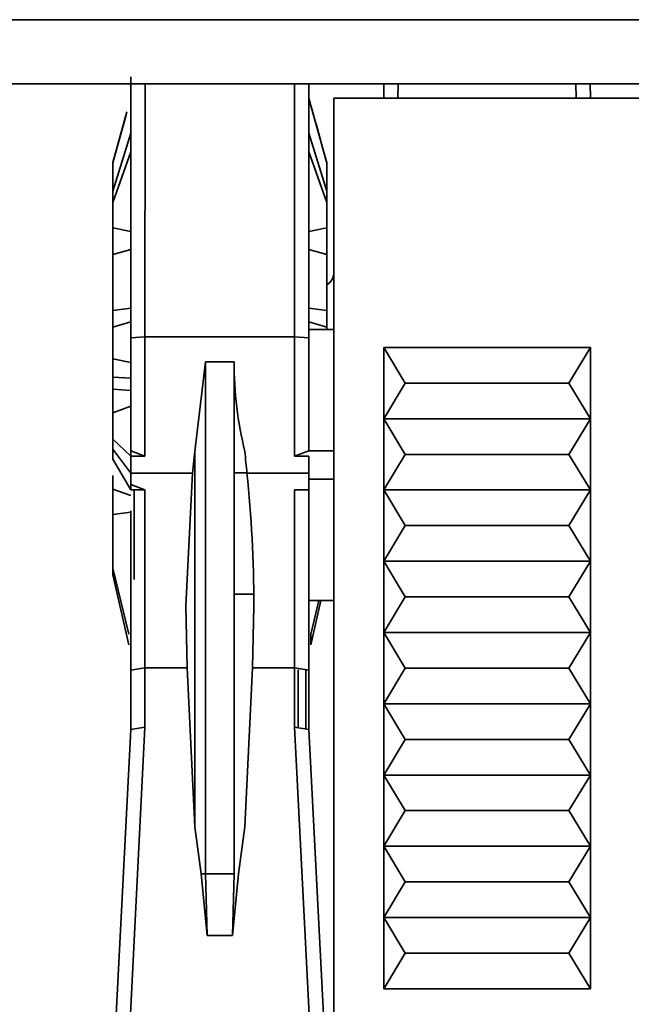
# Model space of a CAD drawing. Header units: millimetres. Extents: x 0 to 420, y 0 to 297.
# Tile 8 of 119: x 120.43 to 124.72, y 106.53 to 113.44. Entities that reach past the tile are written whole.
import ezdxf

# ---------------------------------------------------------------- set-up
doc = ezdxf.new("R2010")
doc.units = ezdxf.units.MM
doc.linetypes.add('CENTERX2', pattern=[20.32, 12.7, -2.54, 2.54, -2.54])

msp = doc.modelspace()

# ---------------------------------------------------------------- linework, layer by layer
at = {"color": 7, "linetype": 'Continuous', "lineweight": 35}
for p, q in [((92.3066, 113.4422), (206.9816, 113.4422)), ((121.2065, 113.0417), (121.2066, 111.209)), ((206.9816, 112.9922), (92.3066, 112.9922)), ((121.3065, 111.2174), (121.3066, 112.9922)), ((122.3565, 112.9922), (122.3565, 111.2174)), ((122.4565, 112.9922), (122.4565, 111.209)), ((122.9826, 112.9922), (122.9815, 112.8922)), ((124.4315, 112.8922), (124.4305, 112.9922)), ((122.6315, 112.8922), (122.6315, 106.0922)), ((122.6315, 112.8922), (125.6565, 112.8922)), ((122.4565, 112.8897), (122.5815, 112.4373)), ((121.1798, 112.7959), (121.0815, 112.4408)), ((121.0815, 112.4373), (121.1721, 112.7651)), ((121.0815, 112.2379), (121.2066, 112.6466)), ((122.5815, 112.2379), (122.4565, 112.6466)), ((121.0815, 112.1587), (121.2066, 112.5147)), ((122.4565, 112.5147), (122.5815, 112.1587)), ((121.0815, 112.4408), (121.0815, 112.4373)), ((121.0815, 112.2379), (121.0815, 112.4373)), ((122.5815, 112.4408), (122.5815, 112.4373)), ((122.5815, 112.4373), (122.5815, 112.2379)), ((121.0815, 112.2379), (121.0815, 112.1587)), ((122.5815, 112.2379), (122.5815, 112.1587)), ((121.0815, 112.1587), (121.0815, 111.9825)), ((122.5815, 112.1587), (122.5815, 111.9825)), ((121.0815, 111.9825), (121.2066, 111.9561)), ((122.4565, 111.9561), (122.5815, 111.9825)), ((122.5815, 111.9825), (122.5815, 111.7935)), ((121.2066, 111.8301), (121.0815, 111.7935)), ((122.5815, 111.7935), (122.4565, 111.8301)), ((122.5815, 111.7935), (122.5815, 111.4005)), ((121.2066, 111.7399), (121.2066, 111.6257)), ((121.0815, 111.4005), (121.2066, 111.418)), ((122.4565, 111.418), (122.5815, 111.4005)), ((122.5815, 111.4005), (122.5815, 111.2858)), ((121.2066, 111.3224), (121.0815, 111.2858)), ((122.5815, 111.2858), (122.4565, 111.3224)), ((122.4565, 111.2672), (122.6315, 111.2672)), ((122.5815, 111.2858), (122.5815, 111.2672)), ((121.3065, 111.2174), (121.2066, 111.209)), ((121.3065, 111.2174), (121.3065, 110.3788)), ((122.3565, 111.2174), (121.3065, 111.2174)), ((122.3565, 110.3788), (122.3565, 111.2174)), ((122.4565, 111.209), (122.3565, 111.2174)), ((122.4565, 111.209), (122.4565, 110.416)), ((123.1315, 110.8922), (122.9815, 111.1422)), ((122.9815, 111.1422), (124.4315, 111.1422)), ((122.9815, 110.6422), (122.9815, 111.1422)), ((124.4315, 111.1422), (124.2815, 110.8922)), ((124.4315, 111.1422), (124.4315, 110.6422)), ((121.0815, 111.0631), (121.2066, 111.0361)), ((121.6557, 110.4127), (121.7315, 111.0422)), ((121.7315, 111.0422), (121.9315, 111.0422)), ((121.7316, 107.4499), (121.7315, 111.0422)), ((121.9315, 111.0422), (121.9315, 107.4499)), ((121.0815, 110.933), (121.0815, 110.8503)), ((121.2066, 110.9277), (121.0815, 110.933)), ((122.9815, 110.6422), (123.1315, 110.8922)), ((124.2815, 110.8922), (123.1315, 110.8922)), ((124.2815, 110.8922), (124.4315, 110.6422)), ((121.0815, 110.8503), (121.2066, 110.841)), ((121.0815, 110.683), (121.2066, 110.7294)), ((121.0815, 110.683), (121.0815, 110.4989)), ((122.9815, 110.6422), (124.4315, 110.6422)), ((122.9815, 110.1422), (122.9815, 110.6422)), ((123.1315, 110.3922), (122.9815, 110.6422)), ((124.4315, 110.6422), (124.2815, 110.3922)), ((124.4315, 110.6422), (124.4315, 110.1422)), ((121.2066, 110.3788), (121.0815, 110.4989)), ((121.0815, 110.4989), (121.0815, 110.4275)), ((121.0815, 110.4275), (121.2066, 110.2598)), ((121.0815, 110.4275), (121.0815, 110.3587)), ((121.2066, 110.416), (121.3065, 110.3788)), ((121.2066, 110.416), (121.2066, 110.3788)), ((121.641, 110.2598), (121.6557, 110.4127)), ((121.6557, 107.7789), (121.6557, 110.4127)), ((122.3565, 110.3788), (122.4565, 110.416)), ((121.2066, 110.1442), (121.0815, 110.3587)), ((121.2066, 110.3788), (121.2066, 110.2598)), ((121.3065, 110.3788), (121.2066, 110.3788)), ((122.4565, 110.3788), (122.3565, 110.3788)), ((122.4565, 110.3788), (122.4565, 110.2598)), ((122.9815, 110.1422), (123.1315, 110.3922)), ((123.1315, 110.3922), (124.2815, 110.3922)), ((124.2815, 110.3922), (124.4315, 110.1422)), ((121.0815, 110.2445), (121.0815, 110.1476)), ((121.2066, 110.2598), (121.641, 110.2598)), ((121.2066, 110.2598), (121.2066, 110.1442)), ((121.5928, 109.3283), (121.641, 110.2598)), ((122.0221, 110.2598), (122.4565, 110.2598)), ((122.4565, 110.1442), (122.4565, 110.2598)), ((121.0815, 110.1476), (121.2066, 110.1039)), ((121.2066, 110.1814), (121.3065, 110.1442)), ((121.3065, 110.1442), (121.2066, 110.1442)), ((121.3065, 108.8942), (121.3065, 110.1442)), ((122.3565, 110.1442), (122.3565, 108.8942)), ((122.4565, 110.1442), (122.3565, 110.1442)), ((122.4565, 110.1814), (122.4565, 108.8768)), ((122.9815, 110.1422), (124.4315, 110.1422)), ((123.1315, 109.8922), (122.9815, 110.1422)), ((122.9815, 109.6422), (122.9815, 110.1422)), ((124.4315, 110.1422), (124.2815, 109.8922)), ((124.4315, 110.1422), (124.4315, 109.6422)), ((121.0815, 109.9699), (121.2066, 109.9855)), ((121.0815, 109.9699), (121.0815, 109.5946)), ((122.9815, 109.6422), (123.1315, 109.8922)), ((123.1315, 109.8922), (124.2815, 109.8922)), ((124.2815, 109.8922), (124.4315, 109.6422)), ((121.0815, 109.5946), (121.0815, 109.5479)), ((121.1933, 109.1295), (121.0815, 109.5946)), ((123.1315, 109.3922), (122.9815, 109.6422)), ((122.9815, 109.6422), (124.4315, 109.6422)), ((122.9815, 109.1422), (122.9815, 109.6422)), ((124.4315, 109.6422), (124.2815, 109.3922)), ((124.4315, 109.6422), (124.4315, 109.1422)), ((121.1933, 109.0548), (121.0815, 109.5479)), ((122.9815, 109.1422), (123.1315, 109.3922)), ((123.1315, 109.3922), (124.2815, 109.3922)), ((124.2815, 109.3922), (124.4315, 109.1422)), ((121.5928, 109.3283), (121.603, 108.8942)), ((122.0601, 108.8942), (122.0703, 109.3283)), ((122.4565, 109.3672), (122.6315, 109.3672)), ((122.5269, 109.3672), (122.4697, 109.1295)), ((122.5406, 109.3672), (122.4697, 109.0548)), ((122.4697, 109.1295), (122.4697, 109.0548)), ((123.1315, 108.8922), (122.9815, 109.1422)), ((122.9815, 109.1422), (124.4315, 109.1422)), ((122.9815, 108.6422), (122.9815, 109.1422)), ((124.4315, 109.1422), (124.2815, 108.8922)), ((124.4315, 109.1422), (124.4315, 108.6422)), ((121.2066, 108.8768), (121.3065, 108.8942)), ((121.3065, 108.8942), (121.603, 108.8942)), ((121.3065, 108.4773), (121.3065, 108.8942)), ((121.603, 108.8942), (121.6557, 107.7789)), ((122.0074, 107.7789), (122.0601, 108.8942)), ((122.3565, 108.8942), (122.0601, 108.8942)), ((122.3565, 108.8942), (122.3565, 108.4773)), ((122.4565, 108.8768), (122.3565, 108.8942)), ((122.9815, 108.6422), (123.1315, 108.8922)), ((124.2815, 108.8922), (123.1315, 108.8922)), ((124.2815, 108.8922), (124.4315, 108.6422)), ((121.2066, 108.4624), (121.2066, 108.8768)), ((122.3815, 108.8811), (122.3815, 108.4736)), ((122.4342, 108.4657), (122.4342, 108.8807)), ((122.4565, 108.4624), (122.4565, 108.8768)), ((121.2066, 108.7429), (121.2065, 108.4718)), ((122.9815, 108.1422), (122.9815, 108.6422)), ((123.1315, 108.3922), (122.9815, 108.6422)), ((124.4315, 108.6422), (122.9815, 108.6422)), ((124.4315, 108.6422), (124.2815, 108.3922)), ((124.4315, 108.6422), (124.4315, 108.1422)), ((121.1815, 106.0153), (121.3065, 108.4773)), ((121.3065, 108.4773), (121.2065, 108.4624)), ((122.3565, 108.4773), (122.4815, 106.0153)), ((122.3565, 108.4773), (122.4566, 108.4624)), ((121.0815, 106.0004), (121.2066, 108.4624)), ((122.4565, 108.4624), (122.5815, 106.0004)), ((122.9815, 108.1422), (123.1315, 108.3922)), ((124.2815, 108.3922), (123.1315, 108.3922)), ((124.2815, 108.3922), (124.4315, 108.1422)), ((122.9815, 107.6422), (122.9815, 108.1422)), ((123.1315, 107.8922), (122.9815, 108.1422)), ((124.4315, 108.1422), (122.9815, 108.1422)), ((124.4315, 108.1422), (124.2815, 107.8922)), ((124.4315, 108.1422), (124.4315, 107.6422)), ((122.9815, 107.6422), (123.1315, 107.8922)), ((124.2815, 107.8922), (123.1315, 107.8922)), ((124.2815, 107.8922), (124.4315, 107.6422)), ((121.6557, 107.7789), (121.7013, 107.4499)), ((121.9618, 107.4499), (122.0074, 107.7789)), ((123.1315, 107.3922), (122.9815, 107.6422)), ((124.4315, 107.6422), (122.9815, 107.6422)), ((122.9815, 107.1422), (122.9815, 107.6422)), ((124.4315, 107.6422), (124.2815, 107.3922)), ((124.4315, 107.6422), (124.4315, 107.1422)), ((121.7013, 107.4499), (121.7422, 107.0157)), ((121.7013, 107.4499), (121.7316, 107.4499)), ((121.7422, 107.0157), (121.7316, 107.4499)), ((121.9315, 107.4499), (121.7316, 107.4499)), ((121.9208, 107.0157), (121.9618, 107.4499)), ((121.9208, 107.0157), (121.9315, 107.4499)), ((122.9815, 107.1422), (123.1315, 107.3922)), ((124.2815, 107.3922), (123.1315, 107.3922)), ((124.2815, 107.3922), (124.4315, 107.1422)), ((124.4315, 107.1422), (122.9815, 107.1422)), ((123.1315, 106.8922), (122.9815, 107.1422)), ((122.9815, 106.6422), (122.9815, 107.1422)), ((124.4315, 107.1422), (124.2815, 106.8922)), ((124.4315, 107.1422), (124.4315, 106.6422)), ((121.7422, 107.0157), (121.9208, 107.0157)), ((122.9815, 106.6422), (123.1315, 106.8922)), ((123.1315, 106.8922), (124.2815, 106.8922)), ((124.2815, 106.8922), (124.4315, 106.6422)), ((124.4315, 106.6422), (122.9815, 106.6422))]:
    msp.add_line(p, q, dxfattribs=at)
at = {"color": 7, "linetype": 'CENTERX2'}
msp.add_line((84.9315, 112.9922), (169.9315, 112.9922), dxfattribs=at)
at = {"color": 8, "linetype": 'Continuous', "lineweight": 35}
for p, q in [((123.0815, 112.8922), (123.0826, 112.9922)), ((124.3315, 112.8922), (124.3305, 112.9922)), ((122.4565, 110.4172), (122.6315, 110.4172)), ((121.9315, 110.2633), (122.0217, 110.2633)), ((122.4565, 110.2172), (122.6315, 110.2172)), ((122.0699, 109.4112), (121.9315, 109.4112))]:
    msp.add_line(p, q, dxfattribs=at)
at = {"color": 7, "linetype": 'Continuous', "lineweight": 35}
msp.add_arc((122.5315, 111.6672), 0.1, 300, 0, dxfattribs=at)
for centre, major_axis, ratio, start_param, end_param in [((123.5813, 111.0422), (0, 2.1), 0.785587, 1.570796, 1.875274), ((122.5442, 111.0422), (0, 2.1), 0.267949, 1.875274, 1.952596), ((121.4004, 109.3283), (0, 2.5), 0.267949, 4.712389, 5.094189)]:
    msp.add_ellipse(centre, major_axis=major_axis, ratio=ratio, start_param=start_param, end_param=end_param, dxfattribs=at)
for points, knots in [([(122.5815, 112.4408), (122.5429, 112.5806), (122.5013, 112.731), (122.4596, 112.8813), (122.4566, 112.8919)], [0, 0, 0, 0, 0.929861, 1, 1, 1, 1]), ([(121.0815, 111.9825), (121.0815, 111.9669), (121.0815, 111.9358), (121.0815, 111.8831), (121.0815, 111.8324), (121.0815, 111.8064), (121.0815, 111.7935)], [0, 0, 0, 0, 0.250001, 0.5, 0.75, 1, 1, 1, 1]), ([(121.0815, 111.7935), (121.0815, 111.7356), (121.0815, 111.62), (121.0815, 111.4737), (121.0815, 111.4005)], [0, 0, 0, 0, 0.5, 1, 1, 1, 1]), ([(121.0815, 111.4005), (121.0815, 111.3791), (121.0815, 111.3364), (121.0815, 111.3027), (121.0815, 111.2858)], [0, 0, 0, 0, 0.500001, 1, 1, 1, 1]), ([(121.0815, 111.2858), (121.0815, 111.2704), (121.0815, 111.2397), (121.0815, 111.1799), (121.0815, 111.1177), (121.0815, 111.0813), (121.0815, 111.0631)], [0, 0, 0, 0, 0.2499996, 0.4999997, 0.7499996, 1, 1, 1, 1]), ([(121.2066, 111.209), (121.2066, 111.0745), (121.2066, 110.8054), (121.2066, 110.5458), (121.2066, 110.416)], [0, 0, 0, 0, 0.5, 1, 1, 1, 1]), ([(121.0815, 111.0631), (121.0815, 111.0428), (121.0815, 111.0021), (121.0815, 110.956), (121.0815, 110.933)], [0, 0, 0, 0, 0.500001, 1, 1, 1, 1]), ([(121.0815, 110.8503), (121.0815, 110.8331), (121.0815, 110.7985), (121.0815, 110.749), (121.0815, 110.7071), (121.0815, 110.691), (121.0815, 110.683)], [0, 0, 0, 0, 0.25, 0.5, 0.75, 1, 1, 1, 1]), ([(121.0815, 110.1476), (121.0815, 110.1376), (121.0815, 110.1178), (121.0815, 110.0721), (121.0815, 110.0206), (121.0815, 109.9868), (121.0815, 109.9699)], [0, 0, 0, 0, 0.2500011, 0.4999998, 0.7499997, 1, 1, 1, 1]), ([(121.2066, 109.9965), (121.2066, 109.8436), (121.2066, 109.4764), (121.2066, 109.0978), (121.2066, 108.8768)], [0, 0, 0, 0, 0.41641, 1, 1, 1, 1])]:
    msp.add_open_spline(points, degree=3, knots=knots, dxfattribs=at)
at = {"color": 8, "linetype": 'Continuous', "lineweight": 35}
msp.add_open_spline([(121.2315, 110.1442), (121.2315, 110.0999), (121.2315, 109.9868), (121.2316, 109.8165), (121.2316, 109.643), (121.2316, 109.5574), (121.2316, 109.5146)], degree=3, knots=[0, 0, 0, 0, 0.176575, 0.451049, 0.725525, 1, 1, 1, 1], dxfattribs=at)

doc.saveas('drawing.dxf')
